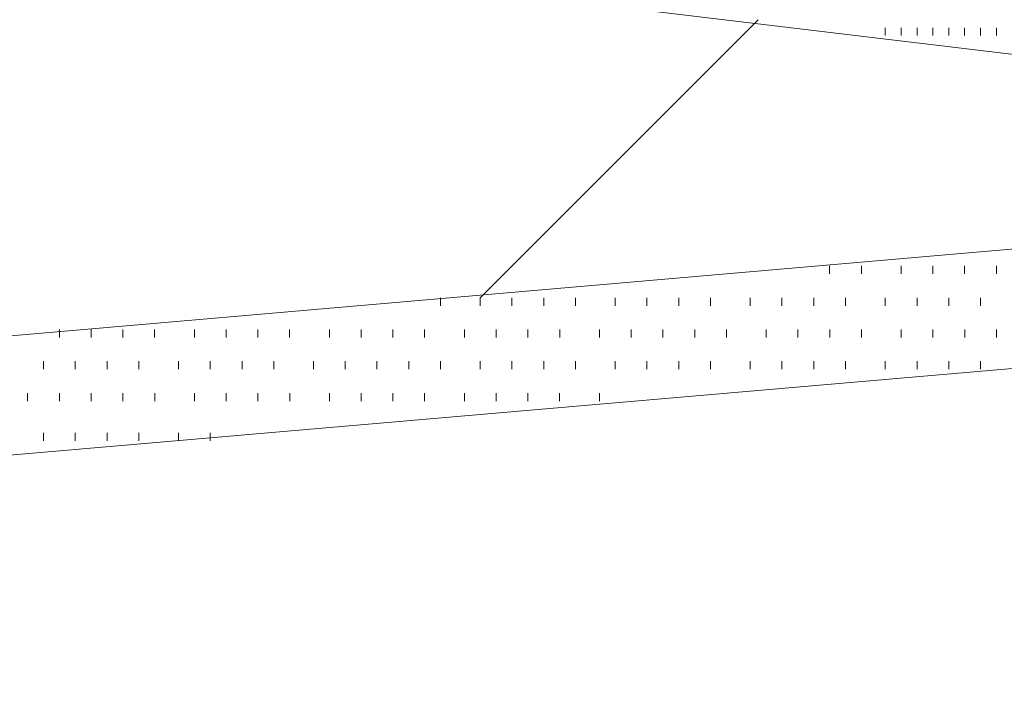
# Model space of a CAD drawing. Extents: x 309 to 1068, y 854 to 1368.
# Tile 63 of 82: x 492 to 500, y 1008 to 1014. Entities that reach past the tile are written whole.
import ezdxf

# ---------------------------------------------------------------- set-up
doc = ezdxf.new("R2010")
doc.units = 0
doc.layers.add('PDF_Geometry', color=7, linetype='CONTINUOUS', true_color=0xffffff)

msp = doc.modelspace()

# ---------------------------------------------------------------- linework, layer by layer
at = {"layer": 'PDF_Geometry', "color": 0, "lineweight": 15}
for points in [[(483.628088, 1015.826226), (501.951056, 1013.630132), (502.156837, 1013.630132), (502.36262, 1013.561226), (502.499963, 1013.492788), (502.637307, 1013.355913), (502.705744, 1013.218101), (502.77465, 1013.081694), (502.77465, 1012.943882), (502.637307, 1012.807007), (502.568869, 1012.669194), (502.36262, 1012.532319), (502.156837, 1012.463413), (501.951056, 1012.326069), (501.67637, 1012.258101), (501.402151, 1012.188726), (501.127462, 1012.188726), (476.559807, 1010.061538)], [(500.372247, 1005.875847), (482.118184, 1008.071472), (481.843497, 1008.071472), (481.638184, 1008.140378), (481.500372, 1008.277253), (481.363497, 1008.346159), (481.29459, 1008.483503), (481.226153, 1008.620847), (481.29459, 1008.757722), (481.363497, 1008.895065), (481.500372, 1009.032409), (481.638184, 1009.169753), (481.843497, 1009.307097), (482.049747, 1009.375534), (482.324434, 1009.44444), (482.598653, 1009.512878), (482.87334, 1009.581315), (507.509434, 1011.708503)]]:
    msp.add_lwpolyline(points, dxfattribs=at)
at = {"layer": 'PDF_Geometry', "color": 0, "lineweight": 9}
msp.add_lwpolyline([(495.84323, 1011.708683), (498.245105, 1014.110558)], dxfattribs=at)
at = {"layer": 'PDF_Geometry', "color": 252, "lineweight": 9}
for points in [[(499.343351, 1013.973683), (499.343351, 1014.041651)], [(499.480695, 1013.973683), (499.480695, 1014.041651)], [(499.618038, 1013.973683), (499.618038, 1014.041651)], [(499.754913, 1013.973683), (499.754913, 1014.041651)], [(499.892257, 1013.973683), (499.892257, 1014.041651)], [(500.029601, 1013.973683), (500.029601, 1014.041651)], [(500.166945, 1013.973683), (500.166945, 1014.041651)], [(500.304288, 1013.973683), (500.304288, 1014.041651)], [(498.86293, 1011.914601), (498.86293, 1011.983508)], [(499.137618, 1011.914601), (499.137618, 1011.983508)], [(499.480743, 1011.914601), (499.480743, 1011.983508)], [(499.754961, 1011.914601), (499.754961, 1011.983508)], [(500.029649, 1011.914601), (500.029649, 1011.983508)], [(500.303868, 1011.914601), (500.303868, 1011.983508)], [(495.500358, 1011.639921), (495.500358, 1011.708827)], [(495.843483, 1011.639921), (495.843483, 1011.708827)], [(496.117702, 1011.639921), (496.117702, 1011.708827)], [(496.39239, 1011.639921), (496.39239, 1011.708827)], [(496.666608, 1011.639921), (496.666608, 1011.708827)], [(497.009733, 1011.639921), (497.009733, 1011.708827)], [(497.284421, 1011.639921), (497.284421, 1011.708827)], [(497.559108, 1011.639921), (497.559108, 1011.708827)], [(497.833327, 1011.639921), (497.833327, 1011.708827)], [(498.176452, 1011.639921), (498.176452, 1011.708827)], [(498.45114, 1011.639921), (498.45114, 1011.708827)], [(498.725358, 1011.639921), (498.725358, 1011.708827)], [(499.000046, 1011.639921), (499.000046, 1011.708827)], [(499.343171, 1011.639921), (499.343171, 1011.708827)], [(499.617858, 1011.639921), (499.617858, 1011.708827)], [(499.892077, 1011.639921), (499.892077, 1011.708827)], [(500.166765, 1011.639921), (500.166765, 1011.708827)], [(492.205983, 1011.365702), (492.205983, 1011.43414)], [(492.480671, 1011.365702), (492.480671, 1011.43414)], [(492.755358, 1011.365702), (492.755358, 1011.43414)], [(493.029577, 1011.365702), (493.029577, 1011.43414)], [(493.373171, 1011.365702), (493.373171, 1011.43414)], [(493.64739, 1011.365702), (493.64739, 1011.43414)], [(493.921608, 1011.365702), (493.921608, 1011.43414)], [(494.196296, 1011.365702), (494.196296, 1011.43414)], [(494.539889, 1011.365702), (494.539889, 1011.43414)], [(494.814108, 1011.365702), (494.814108, 1011.43414)], [(495.088796, 1011.365702), (495.088796, 1011.43414)], [(495.363015, 1011.365702), (495.363015, 1011.43414)], [(495.70614, 1011.365702), (495.70614, 1011.43414)], [(495.980827, 1011.365702), (495.980827, 1011.43414)], [(496.255515, 1011.365702), (496.255515, 1011.43414)], [(496.529733, 1011.365702), (496.529733, 1011.43414)], [(496.872858, 1011.365702), (496.872858, 1011.43414)], [(497.147546, 1011.365702), (497.147546, 1011.43414)], [(497.421765, 1011.365702), (497.421765, 1011.43414)], [(497.696452, 1011.365702), (497.696452, 1011.43414)], [(497.97114, 1011.365702), (497.97114, 1011.43414)], [(498.314265, 1011.365702), (498.314265, 1011.43414)], [(498.588483, 1011.365702), (498.588483, 1011.43414)], [(498.863171, 1011.365702), (498.863171, 1011.43414)], [(499.13739, 1011.365702), (499.13739, 1011.43414)], [(499.480515, 1011.365702), (499.480515, 1011.43414)], [(499.755202, 1011.365702), (499.755202, 1011.43414)], [(500.02989, 1011.365702), (500.02989, 1011.43414)], [(500.304108, 1011.365702), (500.304108, 1011.43414)], [(492.069108, 1011.091483), (492.069108, 1011.159921)], [(492.343796, 1011.091483), (492.343796, 1011.159921)], [(492.618015, 1011.091483), (492.618015, 1011.159921)], [(492.892702, 1011.091483), (492.892702, 1011.159921)], [(493.235358, 1011.091483), (493.235358, 1011.159921)], [(493.510046, 1011.091483), (493.510046, 1011.159921)], [(493.784733, 1011.091483), (493.784733, 1011.159921)], [(494.059421, 1011.091483), (494.059421, 1011.159921)], [(494.402077, 1011.091483), (494.402077, 1011.159921)], [(494.676765, 1011.091483), (494.676765, 1011.159921)], [(494.950983, 1011.091483), (494.950983, 1011.159921)], [(495.225671, 1011.091483), (495.225671, 1011.159921)], [(495.500358, 1011.091483), (495.500358, 1011.159921)], [(495.843483, 1011.091483), (495.843483, 1011.159921)], [(496.117702, 1011.091483), (496.117702, 1011.159921)], [(496.39239, 1011.091483), (496.39239, 1011.159921)], [(496.666608, 1011.091483), (496.666608, 1011.159921)], [(497.009733, 1011.091483), (497.009733, 1011.159921)], [(497.284421, 1011.091483), (497.284421, 1011.159921)], [(497.559108, 1011.091483), (497.559108, 1011.159921)], [(497.833327, 1011.091483), (497.833327, 1011.159921)], [(498.176452, 1011.091483), (498.176452, 1011.159921)], [(498.45114, 1011.091483), (498.45114, 1011.159921)], [(498.725358, 1011.091483), (498.725358, 1011.159921)], [(499.000046, 1011.091483), (499.000046, 1011.159921)], [(499.343171, 1011.091483), (499.343171, 1011.159921)], [(499.617858, 1011.091483), (499.617858, 1011.159921)], [(499.892077, 1011.091483), (499.892077, 1011.159921)], [(500.166765, 1011.091483), (500.166765, 1011.159921)], [(491.931765, 1010.816796), (491.931765, 1010.885233)], [(492.206255, 1010.816648), (492.206255, 1010.885085)], [(492.480942, 1010.816648), (492.480942, 1010.885085)], [(492.755161, 1010.816648), (492.755161, 1010.885085)], [(493.029848, 1010.816648), (493.029848, 1010.885085)], [(493.372973, 1010.816648), (493.372973, 1010.885085)], [(493.647192, 1010.816648), (493.647192, 1010.885085)], [(493.92188, 1010.816648), (493.92188, 1010.885085)], [(494.196567, 1010.816648), (494.196567, 1010.885085)], [(494.539692, 1010.816648), (494.539692, 1010.885085)], [(494.813911, 1010.816648), (494.813911, 1010.885085)], [(495.088598, 1010.816648), (495.088598, 1010.885085)], [(495.362817, 1010.816648), (495.362817, 1010.885085)], [(495.705942, 1010.816648), (495.705942, 1010.885085)], [(495.98063, 1010.816648), (495.98063, 1010.885085)], [(496.255317, 1010.816648), (496.255317, 1010.885085)], [(496.529536, 1010.816648), (496.529536, 1010.885085)], [(496.872661, 1010.816648), (496.872661, 1010.885085)], [(492.068911, 1010.473523), (492.068911, 1010.542429)], [(492.343598, 1010.473523), (492.343598, 1010.542429)], [(492.617817, 1010.473523), (492.617817, 1010.542429)], [(492.892505, 1010.473523), (492.892505, 1010.542429)], [(493.23563, 1010.473523), (493.23563, 1010.542429)], [(493.510317, 1010.473523), (493.510317, 1010.542429)]]:
    msp.add_lwpolyline(points, dxfattribs=at)

doc.saveas('drawing.dxf')
